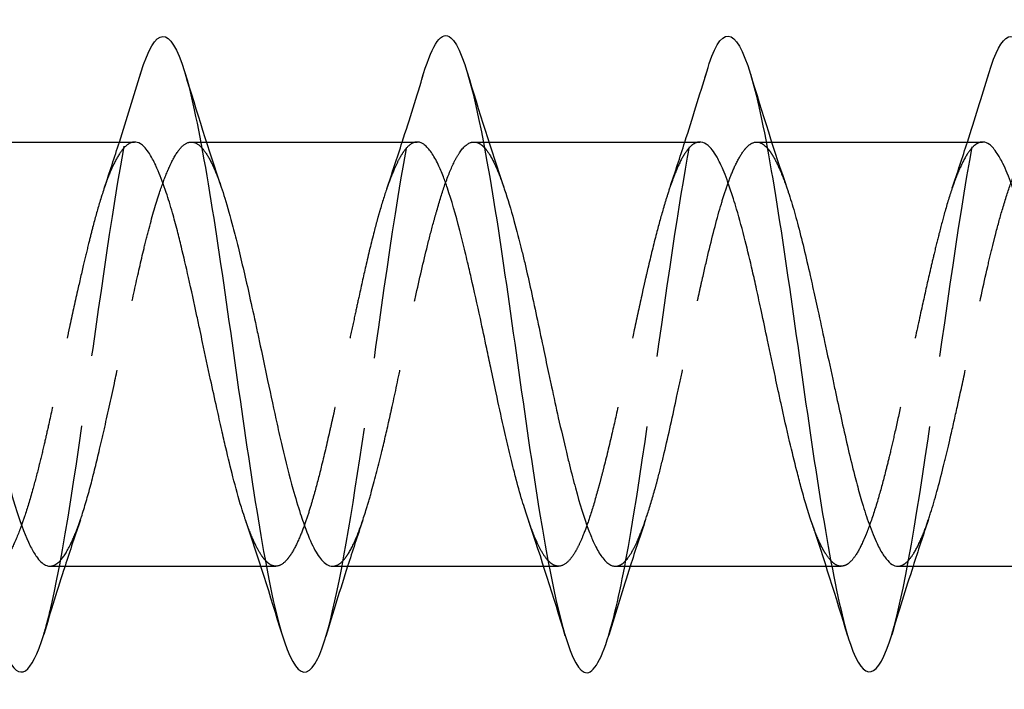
# Model space of a CAD drawing. Header units: millimetres. Extents: x -168 to 186, y -85 to 278.
# Tile 32 of 44: x 154.39 to 161.36, y 257.43 to 262.17. Entities that reach past the tile are written whole.
import ezdxf

# ---------------------------------------------------------------- set-up
doc = ezdxf.new("R2010")
doc.units = ezdxf.units.MM
doc.header["$LTSCALE"] = 10
doc.linetypes.add('ALLCAD_Strich', pattern=[0.2, 0.15, -0.05])
doc.layers.add('BESCH_KONT_sich_schn_grun_2d', color=10, linetype='Continuous')

msp = doc.modelspace()

# ---------------------------------------------------------------- linework, layer by layer
at = {"layer": 'BESCH_KONT_sich_schn_grun_2d', "linetype": 'Continuous'}
for p, q in [((153.7106, 261.301), (155.2038, 261.301)), ((155.6717, 261.301), (155.6717, 261.301)), ((155.7118, 261.301), (157.2025, 261.301)), ((157.6714, 261.301), (157.6715, 261.301)), ((157.7103, 261.301), (159.2035, 261.301)), ((159.6723, 261.301), (159.6724, 261.301)), ((159.7111, 261.301), (161.2035, 261.301)), ((154.605, 258.301), (156.0968, 258.301)), ((156.1359, 258.301), (156.136, 258.301)), ((156.6046, 258.301), (158.098, 258.301)), ((158.1366, 258.301), (158.1366, 258.301)), ((158.6058, 258.301), (160.0966, 258.301)), ((160.1367, 258.301), (160.1367, 258.301)), ((160.6046, 258.301), (162.0973, 258.301))]:
    msp.add_line(p, q, dxfattribs=at)
at = {"layer": 'BESCH_KONT_sich_schn_grun_2d', "linetype": 'ALLCAD_Strich'}
for p, q in [((155.6044, 261.301), (155.6717, 261.301)), ((155.6717, 261.301), (155.7118, 261.301)), ((157.6053, 261.301), (157.6714, 261.301)), ((157.6715, 261.301), (157.7103, 261.301)), ((159.6053, 261.301), (159.6723, 261.301)), ((159.6724, 261.301), (159.7111, 261.301)), ((156.0968, 258.301), (156.1359, 258.301)), ((156.136, 258.301), (156.2032, 258.301)), ((158.098, 258.301), (158.1366, 258.301)), ((158.1366, 258.301), (158.2027, 258.301)), ((160.0966, 258.301), (160.1367, 258.301)), ((160.1367, 258.301), (160.2038, 258.301))]:
    msp.add_line(p, q, dxfattribs=at)
at = {"layer": 'BESCH_KONT_sich_schn_grun_2d', "linetype": 'Continuous'}
for points, knots in [([(159.2516, 261.7984), (159.2764, 261.8806), (159.3013, 261.9446), (159.3261, 261.9871), (159.4308, 262.166), (159.5354, 261.9604), (159.6401, 261.4629), (159.7449, 260.9653), (159.8495, 260.1756), (159.9542, 259.4479), (160.0589, 258.7202), (160.1636, 258.0547), (160.2683, 257.7497), (160.3658, 257.4657), (160.4632, 257.4944), (160.5607, 257.8155)], [29.366032, 29.366032, 29.366032, 29.366032, 29.599941, 29.599941, 29.599941, 30.586606, 30.586606, 30.586606, 31.57327, 31.57327, 31.57327, 32.559935, 32.559935, 32.559935, 33.478564, 33.478564, 33.478564, 33.478564]), ([(153.2515, 261.7962), (153.2873, 261.9145), (153.3231, 261.996), (153.3588, 262.0317), (153.4635, 262.1362), (153.5682, 261.8485), (153.6729, 261.2977), (153.7776, 260.747), (153.8823, 259.933), (153.987, 259.2211), (154.0917, 258.5091), (154.1963, 257.8992), (154.301, 257.6647), (154.3877, 257.4705), (154.4744, 257.5339), (154.5611, 257.8189)], [10.516159, 10.516159, 10.516159, 10.516159, 10.853312, 10.853312, 10.853312, 11.839976, 11.839976, 11.839976, 12.826641, 12.826641, 12.826641, 13.813306, 13.813306, 13.813306, 14.630449, 14.630449, 14.630449, 14.630449]), ([(155.2484, 261.79), (155.3514, 262.1297), (155.4543, 262.134), (155.5573, 261.7986), (155.662, 261.4576), (155.7667, 260.7654), (155.8714, 260.0325), (155.9761, 259.2997), (156.0807, 258.5261), (156.1854, 258.0588), (156.2901, 257.5915), (156.3948, 257.4305), (156.4995, 257.6479), (156.5186, 257.6877), (156.5378, 257.74), (156.5569, 257.8035)], [16.78948, 16.78948, 16.78948, 16.78948, 17.759965, 17.759965, 17.759965, 18.746629, 18.746629, 18.746629, 19.733294, 19.733294, 19.733294, 20.719959, 20.719959, 20.719959, 20.90033, 20.90033, 20.90033, 20.90033]), ([(157.2488, 261.7854), (157.3131, 261.997), (157.3774, 262.092), (157.4417, 262.0388), (157.5464, 261.9521), (157.6511, 261.4719), (157.7558, 260.8138), (157.8605, 260.1556), (157.9651, 259.3194), (158.0698, 258.6802), (158.1745, 258.041), (158.2792, 257.599), (158.3839, 257.5521), (158.4422, 257.526), (158.5005, 257.6225), (158.5587, 257.8145)], [23.074001, 23.074001, 23.074001, 23.074001, 23.679953, 23.679953, 23.679953, 24.666617, 24.666617, 24.666617, 25.653282, 25.653282, 25.653282, 26.639947, 26.639947, 26.639947, 27.189226, 27.189226, 27.189226, 27.189226]), ([(161.2472, 261.7845), (161.3397, 262.0887), (161.4321, 262.1353), (161.5245, 261.8951), (161.6293, 261.6231), (161.7339, 260.9828), (161.8386, 260.2616), (161.9433, 259.5404), (162.048, 258.7383), (162.1527, 258.2149), (162.2574, 257.6915), (162.362, 257.4471), (162.4667, 257.591), (162.4967, 257.6322), (162.5267, 257.7052), (162.5566, 257.8044)], [35.635372, 35.635372, 35.635372, 35.635372, 36.506594, 36.506594, 36.506594, 37.493258, 37.493258, 37.493258, 38.479923, 38.479923, 38.479923, 39.466588, 39.466588, 39.466588, 39.74888, 39.74888, 39.74888, 39.74888]), ([(155.988, 258.6292), (155.9856, 258.6359), (155.9833, 258.6428), (155.9737, 258.6717), (155.9664, 258.6945), (155.9391, 258.7839), (155.9193, 258.8558), (155.8827, 258.9982), (155.8661, 259.0667), (155.8397, 259.1792), (155.8301, 259.2211), (155.8089, 259.3148), (155.7973, 259.3668), (155.7711, 259.4855), (155.7565, 259.5525), (155.7229, 259.7076), (155.704, 259.7958), (155.679, 259.9119), (155.673, 259.9401), (155.6597, 260.0022), (155.6524, 260.0361), (155.6251, 260.1631), (155.6052, 260.2546), (155.5687, 260.4173), (155.552, 260.4892), (155.5256, 260.5974), (155.516, 260.6358), (155.4948, 260.7174), (155.4832, 260.7601), (155.457, 260.8516), (155.4425, 260.8993), (155.4089, 261.0005), (155.3899, 261.0516), (155.365, 261.1103), (155.3589, 261.1238), (155.3456, 261.1523), (155.3383, 261.1668), (155.311, 261.2175), (155.2912, 261.2465), (155.2546, 261.2836), (155.2379, 261.2943), (155.2154, 261.3002), (155.2096, 261.301), (155.2038, 261.301)], [4.2468705, 4.2468705, 4.2468705, 4.2468705, 4.2501879, 4.2501879, 4.2607169, 4.2607169, 4.2898205, 4.2898205, 4.3142763, 4.3142763, 4.328302, 4.328302, 4.3450759, 4.3450759, 4.3660042, 4.3660042, 4.3930671, 4.3930671, 4.4017374, 4.4017374, 4.4122655, 4.4122655, 4.4413681, 4.4413681, 4.4658265, 4.4658265, 4.4798522, 4.4798522, 4.4966259, 4.4966259, 4.5175536, 4.5175536, 4.5446181, 4.5446181, 4.5532883, 4.5532883, 4.5638167, 4.5638167, 4.5929197, 4.5929197, 4.6173774, 4.6173774, 4.6258419, 4.6258419, 4.6258419, 4.6258419]), ([(157.9903, 258.6259), (157.9776, 258.6632), (157.9648, 258.7032), (157.9361, 258.798), (157.9203, 258.8539), (157.8999, 258.9305), (157.8953, 258.9482), (157.8836, 258.9931), (157.8767, 259.0207), (157.8635, 259.074), (157.8573, 259.0997), (157.8386, 259.1784), (157.8262, 259.2327), (157.7964, 259.3659), (157.7791, 259.4458), (157.7492, 259.586), (157.7367, 259.6455), (157.7146, 259.7502), (157.705, 259.7953), (157.6804, 259.9115), (157.6653, 259.9823), (157.6285, 260.1515), (157.6069, 260.2487), (157.5768, 260.3793), (157.5683, 260.4156), (157.5541, 260.4754), (157.5484, 260.4994), (157.5299, 260.5757), (157.5172, 260.6265), (157.4753, 260.7882), (157.4465, 260.8892), (157.4078, 261.0038), (157.3982, 261.0303), (157.3765, 261.0865), (157.3644, 261.1151), (157.3363, 261.1745), (157.3202, 261.203), (157.2873, 261.2507), (157.2705, 261.2692), (157.2479, 261.2861), (157.242, 261.2897), (157.2285, 261.2964), (157.2209, 261.2989), (157.2097, 261.3007), (157.2061, 261.301), (157.2025, 261.301)], [3.2812085, 3.2812085, 3.2812085, 3.2812085, 3.2996197, 3.2996197, 3.3221782, 3.3221782, 3.3288121, 3.3288121, 3.3387917, 3.3387917, 3.347746, 3.347746, 3.3658699, 3.3658699, 3.3912608, 3.3912608, 3.4096268, 3.4096268, 3.4234718, 3.4234718, 3.4452971, 3.4452971, 3.4761914, 3.4761914, 3.4883267, 3.4883267, 3.4965996, 3.4965996, 3.5150419, 3.5150419, 3.557667, 3.557667, 3.5715765, 3.5715765, 3.5891213, 3.5891213, 3.6120975, 3.6120975, 3.6361305, 3.6361305, 3.6445072, 3.6445072, 3.6555661, 3.6555661, 3.6607716, 3.6607716, 3.6607716, 3.6607716]), ([(159.9916, 258.6195), (159.9787, 258.6574), (159.9659, 258.6983), (159.9415, 258.7805), (159.93, 258.8213), (159.9089, 258.8996), (159.8992, 258.9366), (159.8726, 259.0412), (159.8556, 259.1111), (159.8182, 259.2702), (159.7978, 259.3601), (159.7701, 259.4856), (159.7627, 259.5192), (159.7494, 259.5809), (159.7434, 259.6089), (159.7187, 259.7245), (159.7002, 259.8127), (159.6674, 259.9686), (159.6532, 260.0362), (159.6274, 260.1564), (159.616, 260.2093), (159.5948, 260.3048), (159.5852, 260.3476), (159.5586, 260.463), (159.5416, 260.5337), (159.5042, 260.6813), (159.4837, 260.7565), (159.456, 260.8507), (159.4487, 260.875), (159.4353, 260.9176), (159.4293, 260.9362), (159.4046, 261.0106), (159.3861, 261.0609), (159.3534, 261.1382), (159.3391, 261.1678), (159.3134, 261.2135), (159.3019, 261.2311), (159.2808, 261.258), (159.2711, 261.2683), (159.2445, 261.2909), (159.2275, 261.2989), (159.2081, 261.3009), (159.2058, 261.301), (159.2035, 261.301)], [2.315319, 2.315319, 2.315319, 2.315319, 2.3341901, 2.3341901, 2.3509498, 2.3509498, 2.3649716, 2.3649716, 2.3894411, 2.3894411, 2.4185547, 2.4185547, 2.4290813, 2.4290813, 2.4377475, 2.4377475, 2.4647805, 2.4647805, 2.4856821, 2.4856821, 2.5024427, 2.5024427, 2.5164653, 2.5164653, 2.540936, 2.540936, 2.5700513, 2.5700513, 2.5805785, 2.5805785, 2.5892451, 2.5892451, 2.61628, 2.61628, 2.6371826, 2.6371826, 2.6539442, 2.6539442, 2.6679676, 2.6679676, 2.6924403, 2.6924403, 2.6957492, 2.6957492, 2.6957492, 2.6957492]), ([(161.9874, 258.6319), (161.9836, 258.643), (161.9797, 258.6544), (161.9685, 258.6885), (161.9612, 258.7118), (161.9478, 258.7558), (161.9418, 258.7763), (161.9171, 258.8627), (161.8986, 258.9332), (161.8659, 259.0659), (161.8516, 259.1261), (161.8259, 259.2381), (161.8144, 259.2892), (161.7933, 259.3847), (161.7836, 259.4288), (161.757, 259.5511), (161.74, 259.6302), (161.7026, 259.8044), (161.6822, 259.8993), (161.6545, 260.0273), (161.6471, 260.0612), (161.6338, 260.1225), (161.6278, 260.15), (161.6031, 260.2626), (161.5846, 260.3458), (161.5518, 260.4878), (161.5376, 260.5477), (161.5118, 260.6513), (161.5004, 260.6958), (161.4792, 260.7741), (161.4696, 260.8085), (161.443, 260.8988), (161.426, 260.9517), (161.3885, 261.0566), (161.3681, 261.1063), (161.3404, 261.1631), (161.3331, 261.1771), (161.3197, 261.2007), (161.3137, 261.2106), (161.289, 261.2484), (161.2705, 261.2696), (161.2377, 261.2936), (161.2235, 261.2995), (161.2073, 261.3009), (161.2054, 261.301), (161.2035, 261.301)], [1.3528402, 1.3528402, 1.3528402, 1.3528402, 1.3583102, 1.3583102, 1.3688346, 1.3688346, 1.3774975, 1.3774975, 1.4045224, 1.4045224, 1.4254146, 1.4254146, 1.4421682, 1.4421682, 1.4561853, 1.4561853, 1.4806481, 1.4806481, 1.5097518, 1.5097518, 1.5202746, 1.5202746, 1.5289376, 1.5289376, 1.5559643, 1.5559643, 1.5768577, 1.5768577, 1.5936122, 1.5936122, 1.60763, 1.60763, 1.6320934, 1.6320934, 1.6611984, 1.6611984, 1.6717218, 1.6717218, 1.6803857, 1.6803857, 1.707409, 1.707409, 1.7283058, 1.7283058, 1.7311078, 1.7311078, 1.7311078, 1.7311078]), ([(153.8206, 260.9702), (153.8356, 260.9264), (153.8507, 260.8788), (153.8729, 260.803), (153.8802, 260.7775), (153.9102, 260.668), (153.9327, 260.5778), (153.9751, 260.3975), (153.9949, 260.3092), (154.0268, 260.1638), (154.0387, 260.1087), (154.0781, 259.9255), (154.1057, 259.7959), (154.1489, 259.5959), (154.1643, 259.5252), (154.1869, 259.4225), (154.1941, 259.3897), (154.2211, 259.2685), (154.2406, 259.1824), (154.281, 259.0119), (154.3019, 258.9285), (154.3348, 258.8074), (154.3467, 258.7655), (154.3896, 258.6242), (154.4208, 258.5382), (154.4663, 258.4405), (154.4804, 258.414), (154.5018, 258.3799), (154.5091, 258.3693), (154.5384, 258.331), (154.5601, 258.3127), (154.5896, 258.3023), (154.5973, 258.301), (154.605, 258.301)], [1.6603575, 1.6603575, 1.6603575, 1.6603575, 1.6818292, 1.6818292, 1.6922624, 1.6922624, 1.7252293, 1.7252293, 1.7542947, 1.7542947, 1.7716429, 1.7716429, 1.8112969, 1.8112969, 1.8332653, 1.8332653, 1.8436923, 1.8436923, 1.8722085, 1.8722085, 1.9028288, 1.9028288, 1.9202219, 1.9202219, 1.9650059, 1.9650059, 1.9851603, 1.9851603, 1.9956315, 1.9956315, 2.0274904, 2.0274904, 2.0387603, 2.0387603, 2.0387603, 2.0387603]), ([(155.8172, 260.9813), (155.8256, 260.9566), (155.834, 260.9306), (155.8616, 260.8413), (155.8807, 260.7733), (155.9118, 260.6549), (155.9238, 260.6077), (155.9626, 260.4498), (155.9896, 260.3332), (156.0325, 260.1414), (156.0483, 260.0695), (156.0712, 259.9632), (156.0785, 259.9294), (156.1057, 259.8015), (156.1255, 259.7072), (156.1674, 259.5085), (156.1895, 259.4051), (156.2237, 259.2518), (156.2356, 259.1996), (156.273, 259.0409), (156.2985, 258.9397), (156.3415, 258.7853), (156.3589, 258.7275), (156.3833, 258.652), (156.3906, 258.6305), (156.4202, 258.5457), (156.4424, 258.4906), (156.4853, 258.4028), (156.5061, 258.3693), (156.5389, 258.3317), (156.5508, 258.3212), (156.5767, 258.3053), (156.5906, 258.301), (156.6046, 258.301)], [2.623255, 2.623255, 2.623255, 2.623255, 2.6355698, 2.6355698, 2.663606, 2.663606, 2.6809706, 2.6809706, 2.7197359, 2.7197359, 2.742229, 2.742229, 2.752651, 2.752651, 2.7815585, 2.7815585, 2.8140563, 2.8140563, 2.8313875, 2.8313875, 2.8681291, 2.8681291, 2.8928176, 2.8928176, 2.9032155, 2.9032155, 2.9356261, 2.9356261, 2.9661022, 2.9661022, 2.9834445, 2.9834445, 3.0035294, 3.0035294, 3.0035294, 3.0035294]), ([(157.8172, 260.9782), (157.8188, 260.9734), (157.8204, 260.9686), (157.8439, 260.8988), (157.8658, 260.826), (157.9068, 260.6779), (157.9257, 260.6048), (157.9519, 260.4979), (157.9592, 260.4675), (157.9807, 260.3761), (157.9948, 260.3137), (158.0391, 260.1125), (158.069, 259.9697), (158.1111, 259.7697), (158.1229, 259.7135), (158.1411, 259.6285), (158.1473, 259.5993), (158.1696, 259.496), (158.1857, 259.4227), (158.2208, 259.2668), (158.2398, 259.1852), (158.266, 259.0768), (158.2733, 259.0471), (158.2948, 258.9609), (158.3089, 258.9062), (158.3533, 258.7427), (158.3831, 258.6448), (158.4252, 258.5319), (158.437, 258.5028), (158.4551, 258.4626), (158.4614, 258.4496), (158.4836, 258.4061), (158.4997, 258.38), (158.5348, 258.3349), (158.5539, 258.318), (158.5801, 258.3054), (158.5874, 258.3031), (158.5984, 258.3013), (158.6021, 258.301), (158.6058, 258.301)], [3.5886821, 3.5886821, 3.5886821, 3.5886821, 3.5910456, 3.5910456, 3.622556, 3.622556, 3.6496033, 3.6496033, 3.6600657, 3.6600657, 3.6805862, 3.6805862, 3.7247439, 3.7247439, 3.7419665, 3.7419665, 3.7509787, 3.7509787, 3.7740576, 3.7740576, 3.8011497, 3.8011497, 3.811611, 3.811611, 3.8321659, 3.8321659, 3.8762675, 3.8762675, 3.893489, 3.893489, 3.9024985, 3.9024985, 3.925562, 3.925562, 3.9526932, 3.9526932, 3.9631536, 3.9631536, 3.9685015, 3.9685015, 3.9685015, 3.9685015]), ([(159.8208, 260.9708), (159.8236, 260.9626), (159.8264, 260.9543), (159.8365, 260.9238), (159.8438, 260.9009), (159.8654, 260.8303), (159.8796, 260.7801), (159.9239, 260.6145), (159.9536, 260.4899), (159.9955, 260.3049), (160.0073, 260.2516), (160.0255, 260.1692), (160.0317, 260.1407), (160.0539, 260.0387), (160.0699, 259.9643), (160.1051, 259.8009), (160.1243, 259.7119), (160.1506, 259.5899), (160.1579, 259.5562), (160.1795, 259.4565), (160.1937, 259.3911), (160.238, 259.1914), (160.2677, 259.0629), (160.3096, 258.8993), (160.3214, 258.8551), (160.3395, 258.7908), (160.3458, 258.7693), (160.368, 258.695), (160.384, 258.6457), (160.4192, 258.5474), (160.4384, 258.5006), (160.4647, 258.4454), (160.472, 258.4311), (160.4936, 258.3918), (160.5078, 258.3699), (160.5497, 258.3183), (160.577, 258.301), (160.6046, 258.301)], [4.5548186, 4.5548186, 4.5548186, 4.5548186, 4.5588422, 4.5588422, 4.5692995, 4.5692995, 4.5899767, 4.5899767, 4.633879, 4.633879, 4.6510966, 4.6510966, 4.6600969, 4.6600969, 4.683106, 4.683106, 4.7103739, 4.7103739, 4.7208306, 4.7208306, 4.7415249, 4.7415249, 4.7853993, 4.7853993, 4.8026163, 4.8026163, 4.8116153, 4.8116153, 4.8346168, 4.8346168, 4.8619036, 4.8619036, 4.8723598, 4.8723598, 4.8930698, 4.8930698, 4.9334083, 4.9334083, 4.9334083, 4.9334083])]:
    msp.add_open_spline(points, degree=3, knots=knots, dxfattribs=at)
at = {"layer": 'BESCH_KONT_sich_schn_grun_2d', "linetype": 'ALLCAD_Strich'}
for points, knots in [([(154.5611, 257.8189), (154.5791, 257.8781), (154.5971, 257.9468), (154.6151, 258.0246), (154.7198, 258.478), (154.8245, 259.2436), (154.9292, 259.9781), (155.0339, 260.7126), (155.1385, 261.4159), (155.2432, 261.7727), (155.2449, 261.7785), (155.2467, 261.7843), (155.2484, 261.79)], [14.630449, 14.630449, 14.630449, 14.630449, 14.79997, 14.79997, 14.79997, 15.786635, 15.786635, 15.786635, 16.7733, 16.7733, 16.7733, 16.78948, 16.78948, 16.78948, 16.78948]), ([(156.5569, 257.8035), (156.6425, 258.0869), (156.728, 258.5906), (156.8136, 259.1684), (156.9183, 259.8756), (157.0229, 260.6939), (157.1276, 261.2564), (157.168, 261.4735), (157.2084, 261.6524), (157.2488, 261.7854)], [20.90033, 20.90033, 20.90033, 20.90033, 21.706623, 21.706623, 21.706623, 22.693288, 22.693288, 22.693288, 23.074001, 23.074001, 23.074001, 23.074001]), ([(158.5587, 257.8145), (158.6051, 257.9674), (158.6515, 258.1809), (158.698, 258.4413), (158.8027, 259.0288), (158.9073, 259.8554), (159.012, 260.5503), (159.0919, 261.0804), (159.1718, 261.5338), (159.2516, 261.7984)], [27.189226, 27.189226, 27.189226, 27.189226, 27.626611, 27.626611, 27.626611, 28.613276, 28.613276, 28.613276, 29.366032, 29.366032, 29.366032, 29.366032]), ([(160.5607, 257.8155), (160.5679, 257.8393), (160.5751, 257.8646), (160.5823, 257.8916), (160.6871, 258.2828), (160.7917, 259.0098), (160.8964, 259.7463), (161.0011, 260.4829), (161.1058, 261.229), (161.2105, 261.6501), (161.2227, 261.6994), (161.235, 261.7442), (161.2472, 261.7845)], [33.478564, 33.478564, 33.478564, 33.478564, 33.5466, 33.5466, 33.5466, 34.533264, 34.533264, 34.533264, 35.519929, 35.519929, 35.519929, 35.635372, 35.635372, 35.635372, 35.635372]), ([(155.2038, 261.301), (155.1999, 261.301), (155.1961, 261.3007), (155.1807, 261.298), (155.1691, 261.2931), (155.143, 261.2753), (155.1284, 261.2608), (155.0948, 261.2174), (155.0758, 261.1855), (155.0509, 261.1341), (155.0449, 261.1209), (155.0315, 261.0902), (155.0243, 261.0723), (154.9969, 261.0013), (154.9771, 260.9417), (154.9405, 260.8199), (154.9239, 260.7599), (154.8975, 260.6592), (154.8879, 260.6214), (154.8667, 260.5357), (154.8551, 260.4876), (154.8289, 260.3764), (154.8143, 260.3129), (154.7808, 260.1637), (154.7618, 260.0775), (154.7368, 259.9621), (154.7308, 259.934), (154.7175, 259.8716), (154.7102, 259.8374), (154.6829, 259.7083), (154.663, 259.6137), (154.6265, 259.4422), (154.6098, 259.3653), (154.5834, 259.2474), (154.5738, 259.2051), (154.5526, 259.1143), (154.541, 259.0662), (154.5148, 258.9614), (154.5003, 258.9057), (154.4667, 258.7847), (154.4477, 258.7214), (154.4228, 258.6456), (154.4167, 258.6278), (154.4034, 258.5897), (154.3961, 258.5698), (154.3688, 258.4985), (154.349, 258.4537), (154.3124, 258.3864), (154.2957, 258.3615), (154.2694, 258.3321), (154.2597, 258.3234), (154.2385, 258.3089), (154.2269, 258.304), (154.2008, 258.2995), (154.1862, 258.3017), (154.1575, 258.315), (154.1435, 258.3258), (154.1294, 258.3407)], [4.6258419, 4.6258419, 4.6258419, 4.6258419, 4.6314032, 4.6314032, 4.6481771, 4.6481771, 4.6691051, 4.6691051, 4.6961691, 4.6961691, 4.7048393, 4.7048393, 4.7153676, 4.7153676, 4.7444705, 4.7444705, 4.7689286, 4.7689286, 4.7829544, 4.7829544, 4.7997282, 4.7997282, 4.820656, 4.820656, 4.8477207, 4.8477207, 4.8563909, 4.8563909, 4.8669192, 4.8669192, 4.8960222, 4.8960222, 4.9204806, 4.9204806, 4.9345064, 4.9345064, 4.9512802, 4.9512802, 4.9722079, 4.9722079, 4.9992729, 4.9992729, 5.0079431, 5.0079431, 5.0184718, 5.0184718, 5.0475752, 5.0475752, 5.0720326, 5.0720326, 5.0860585, 5.0860585, 5.1028329, 5.1028329, 5.123762, 5.123762, 5.1438235, 5.1438235, 5.1438235, 5.1438235]), ([(154.605, 258.301), (154.6175, 258.301), (154.6301, 258.3046), (154.6547, 258.3186), (154.6666, 258.3285), (154.7022, 258.3673), (154.726, 258.4051), (154.7686, 258.4923), (154.7872, 258.537), (154.813, 258.6078), (154.8203, 258.6287), (154.8498, 258.7178), (154.8718, 258.7934), (154.9147, 258.9546), (154.9355, 259.0391), (154.9684, 259.1787), (154.9803, 259.2306), (155.0164, 259.3904), (155.0407, 259.5012), (155.0836, 259.6993), (155.1021, 259.7855), (155.1278, 259.9052), (155.135, 259.939), (155.1638, 260.0732), (155.185, 260.1723), (155.2276, 260.3655), (155.2489, 260.459), (155.2823, 260.5966), (155.2942, 260.644), (155.3306, 260.7821), (155.3551, 260.8666), (155.398, 260.9963), (155.4163, 261.0458), (155.4417, 261.1065), (155.4489, 261.1229), (155.4779, 261.1847), (155.4994, 261.2217), (155.5421, 261.2751), (155.5633, 261.2917), (155.5964, 261.3016), (155.6084, 261.3019), (155.6399, 261.2945), (155.6596, 261.2814), (155.6794, 261.26)], [2.0387603, 2.0387603, 2.0387603, 2.0387603, 2.0571761, 2.0571761, 2.0745207, 2.0745207, 2.1087566, 2.1087566, 2.1353158, 2.1353158, 2.145711, 2.145711, 2.177926, 2.177926, 2.2085137, 2.2085137, 2.225853, 2.225853, 2.2607461, 2.2607461, 2.2871543, 2.2871543, 2.2975494, 2.2975494, 2.3286026, 2.3286026, 2.3599157, 2.3599157, 2.3772527, 2.3772527, 2.4125376, 2.4125376, 2.4385389, 2.4385389, 2.448933, 2.448933, 2.4804162, 2.4804162, 2.5114581, 2.5114581, 2.5287965, 2.5287965, 2.5571224, 2.5571224, 2.5571224, 2.5571224]), ([(155.6794, 261.2599), (155.6842, 261.2548), (155.6889, 261.2491), (155.7121, 261.2195), (155.7305, 261.1889), (155.7561, 261.1369), (155.7634, 261.1211), (155.7862, 261.0679), (155.8017, 261.0268), (155.8172, 260.9813)], [2.55713615, 2.55713615, 2.55713615, 2.55713615, 2.56394725, 2.56394725, 2.59023589, 2.59023589, 2.60063306, 2.60063306, 2.62325495, 2.62325495, 2.62325495, 2.62325495]), ([(157.2025, 261.301), (157.1857, 261.301), (157.169, 261.2946), (157.1365, 261.27), (157.1207, 261.2523), (157.0952, 261.2153), (157.0856, 261.1995), (157.0643, 261.16), (157.0525, 261.1355), (157.0257, 261.074), (157.0107, 261.0353), (156.9777, 260.942), (156.9597, 260.8857), (156.9356, 260.8038), (156.9295, 260.7825), (156.9163, 260.7346), (156.9091, 260.7078), (156.8819, 260.6039), (156.8622, 260.5224), (156.8255, 260.3638), (156.8086, 260.2881), (156.782, 260.1664), (156.7724, 260.1219), (156.7512, 260.0234), (156.7396, 259.9693), (156.7135, 259.8473), (156.699, 259.7793), (156.6654, 259.623), (156.6462, 259.5351), (156.6212, 259.4214), (156.6151, 259.3942), (156.6018, 259.3343), (156.5945, 259.3018), (156.5671, 259.1809), (156.5473, 259.0956), (156.5107, 258.947), (156.4941, 258.8828), (156.4678, 258.7879), (156.4582, 258.7546), (156.437, 258.6849), (156.4254, 258.649), (156.3992, 258.5738), (156.3846, 258.5357), (156.351, 258.4577), (156.3321, 258.4205), (156.3072, 258.381), (156.3011, 258.3721), (156.2878, 258.3542), (156.2805, 258.3455), (156.2532, 258.317), (156.2334, 258.3049), (156.1968, 258.2992), (156.1801, 258.3029), (156.1538, 258.3187), (156.1441, 258.3266), (156.1324, 258.3386), (156.1302, 258.3409), (156.1281, 258.3433)], [3.6607716, 3.6607716, 3.6607716, 3.6607716, 3.6852692, 3.6852692, 3.7084587, 3.7084587, 3.7224406, 3.7224406, 3.739453, 3.739453, 3.760996, 3.760996, 3.7866927, 3.7866927, 3.7954146, 3.7954146, 3.8058248, 3.8058248, 3.834794, 3.834794, 3.8595708, 3.8595708, 3.8736032, 3.8736032, 3.8903432, 3.8903432, 3.9111854, 3.9111854, 3.9384485, 3.9384485, 3.9471097, 3.9471097, 3.9576593, 3.9576593, 3.986786, 3.986786, 4.0111869, 4.0111869, 4.0252112, 4.0252112, 4.0419913, 4.0419913, 4.0629355, 4.0629355, 4.0899613, 4.0899613, 4.0986331, 4.0986331, 4.1091574, 4.1091574, 4.1382555, 4.1382555, 4.1627239, 4.1627239, 4.1767498, 4.1767498, 4.1798433, 4.1798433, 4.1798433, 4.1798433]), ([(156.6046, 258.301), (156.6148, 258.301), (156.6251, 258.3033), (156.6541, 258.3162), (156.6728, 258.332), (156.6986, 258.3641), (156.7058, 258.3742), (156.7341, 258.4182), (156.7549, 258.4602), (156.7974, 258.5636), (156.819, 258.6254), (156.8526, 258.7334), (156.8645, 258.7739), (156.901, 258.9037), (156.9257, 258.9994), (156.9686, 259.1758), (156.9866, 259.2533), (157.0119, 259.3652), (157.0191, 259.3977), (157.0484, 259.531), (157.0701, 259.6339), (157.1129, 259.838), (157.1339, 259.9386), (157.1669, 260.0937), (157.1789, 260.1489), (157.219, 260.3313), (157.2474, 260.454), (157.2909, 260.6278), (157.3058, 260.6849), (157.328, 260.7657), (157.3353, 260.7915), (157.3618, 260.8835), (157.3809, 260.9448), (157.422, 261.0626), (157.4439, 261.1167), (157.4778, 261.1848), (157.4897, 261.2057), (157.5295, 261.2652), (157.5574, 261.2902), (157.6004, 261.3024), (157.6151, 261.3019), (157.6372, 261.294), (157.6445, 261.2903), (157.6609, 261.2792), (157.6699, 261.2712), (157.6789, 261.2615)], [3.0035294, 3.0035294, 3.0035294, 3.0035294, 3.0182689, 3.0182689, 3.0448994, 3.0448994, 3.0553004, 3.0553004, 3.085744, 3.085744, 3.1174602, 3.1174602, 3.1347984, 3.1347984, 3.1702603, 3.1702603, 3.196045, 3.196045, 3.2064406, 3.2064406, 3.2382553, 3.2382553, 3.2690975, 3.2690975, 3.286439, 3.286439, 3.3272112, 3.3272112, 3.3485439, 3.3485439, 3.3589859, 3.3589859, 3.3869299, 3.3869299, 3.4190876, 3.4190876, 3.4364318, 3.4364318, 3.4766317, 3.4766317, 3.4977295, 3.4977295, 3.5082316, 3.5082316, 3.521334, 3.521334, 3.521334, 3.521334]), ([(157.679, 261.2614), (157.6833, 261.2567), (157.6877, 261.2516), (157.7235, 261.2059), (157.7546, 261.1444), (157.7964, 261.0371), (157.8068, 261.0086), (157.8172, 260.9782)], [3.52135079, 3.52135079, 3.52135079, 3.52135079, 3.52769813, 3.52769813, 3.57362279, 3.57362279, 3.58868205, 3.58868205, 3.58868205, 3.58868205]), ([(159.2035, 261.301), (159.1855, 261.301), (159.1674, 261.2939), (159.1419, 261.2742), (159.1346, 261.2673), (159.1212, 261.2526), (159.1152, 261.2453), (159.0905, 261.2117), (159.0721, 261.1789), (159.0393, 261.1082), (159.025, 261.0733), (158.9993, 261.0035), (158.9878, 260.97), (158.9667, 260.9043), (158.957, 260.8728), (158.9304, 260.7823), (158.9135, 260.7205), (158.876, 260.5771), (158.8556, 260.4942), (158.8279, 260.3761), (158.8205, 260.3443), (158.8072, 260.2855), (158.8012, 260.2587), (158.7765, 260.1473), (158.758, 260.0608), (158.7252, 259.9056), (158.711, 259.8374), (158.6852, 259.7147), (158.6738, 259.6602), (158.6526, 259.5608), (158.643, 259.5158), (158.6164, 259.3934), (158.5994, 259.3171), (158.5619, 259.1551), (158.5415, 259.0706), (158.5138, 258.962), (158.5064, 258.9339), (158.4931, 258.8837), (158.4871, 258.8615), (158.4624, 258.7724), (158.444, 258.71), (158.4112, 258.6094), (158.397, 258.5691), (158.3712, 258.5035), (158.3597, 258.4769), (158.3386, 258.4329), (158.3289, 258.4147), (158.3029, 258.3711), (158.2864, 258.3494), (158.2491, 258.3134), (158.2282, 258.3026), (158.2, 258.3007), (158.1926, 258.3013), (158.1792, 258.3048), (158.1732, 258.3071), (158.1544, 258.3169), (158.1417, 258.3271), (158.1291, 258.3409)], [2.6957492, 2.6957492, 2.6957492, 2.6957492, 2.7215569, 2.7215569, 2.7320845, 2.7320845, 2.7407517, 2.7407517, 2.7677856, 2.7677856, 2.7886904, 2.7886904, 2.8054533, 2.8054533, 2.8194774, 2.8194774, 2.8439478, 2.8439478, 2.8730675, 2.8730675, 2.8835971, 2.8835971, 2.8922642, 2.8922642, 2.9193131, 2.9193131, 2.9402133, 2.9402133, 2.9569748, 2.9569748, 2.9710001, 2.9710001, 2.9954921, 2.9954921, 3.0246049, 3.0246049, 3.0351275, 3.0351275, 3.0437983, 3.0437983, 3.0707758, 3.0707758, 3.0917086, 3.0917086, 3.1084834, 3.1084834, 3.122507, 3.122507, 3.1462098, 3.1462098, 3.1760059, 3.1760059, 3.186593, 3.186593, 3.1952379, 3.1952379, 3.2137387, 3.2137387, 3.2137387, 3.2137387]), ([(158.6058, 258.301), (158.6163, 258.301), (158.6267, 258.3035), (158.6674, 258.3226), (158.6972, 258.3573), (158.7392, 258.4325), (158.7511, 258.4565), (158.7692, 258.4973), (158.7754, 258.5121), (158.7977, 258.5673), (158.8137, 258.6117), (158.8489, 258.718), (158.868, 258.7813), (158.8942, 258.876), (158.9015, 258.9031), (158.923, 258.9855), (158.9372, 259.0428), (158.9815, 259.2292), (159.0113, 259.3651), (159.0533, 259.5607), (159.0651, 259.6163), (159.0833, 259.7015), (159.0895, 259.7308), (159.1117, 259.8351), (159.1278, 259.9102), (159.163, 260.0726), (159.182, 260.1593), (159.2083, 260.2765), (159.2156, 260.3087), (159.2372, 260.4032), (159.2513, 260.4643), (159.2956, 260.6489), (159.3254, 260.7639), (159.3674, 260.9045), (159.3792, 260.9418), (159.3973, 260.9949), (159.4036, 261.0124), (159.4258, 261.0723), (159.4418, 261.1107), (159.477, 261.1836), (159.4961, 261.2159), (159.5224, 261.2504), (159.5297, 261.2588), (159.5513, 261.2805), (159.5655, 261.2905), (159.6097, 261.3077), (159.6395, 261.2988), (159.6731, 261.2664), (159.6767, 261.2627), (159.6802, 261.2587)], [3.9685015, 3.9685015, 3.9685015, 3.9685015, 3.983739, 3.983739, 4.0277909, 4.0277909, 4.0450114, 4.0450114, 4.0540186, 4.0540186, 4.0770684, 4.0770684, 4.1042341, 4.1042341, 4.1146935, 4.1146935, 4.1353059, 4.1353059, 4.1793138, 4.1793138, 4.1965335, 4.1965335, 4.2055387, 4.2055387, 4.2285764, 4.2285764, 4.2557724, 4.2557724, 4.2662311, 4.2662311, 4.2868676, 4.2868676, 4.3308362, 4.3308362, 4.3480551, 4.3480551, 4.3570585, 4.3570585, 4.3800856, 4.3800856, 4.4073084, 4.4073084, 4.4177664, 4.4177664, 4.4384243, 4.4384243, 4.482358, 4.482358, 4.4875101, 4.4875101, 4.4875101, 4.4875101]), ([(159.6803, 261.2587), (159.6885, 261.2494), (159.6968, 261.2387), (159.7114, 261.2173), (159.7176, 261.2074), (159.7398, 261.1691), (159.7559, 261.1365), (159.7883, 261.061), (159.8045, 261.0182), (159.8208, 260.9708)], [4.48753008, 4.48753008, 4.48753008, 4.48753008, 4.49957619, 4.49957619, 4.50857795, 4.50857795, 4.53159551, 4.53159551, 4.55481862, 4.55481862, 4.55481862, 4.55481862]), ([(161.2035, 261.301), (161.1939, 261.301), (161.1844, 261.2989), (161.1652, 261.2906), (161.1555, 261.2844), (161.1289, 261.2617), (161.1119, 261.241), (161.0745, 261.1825), (161.0541, 261.1424), (161.0263, 261.077), (161.019, 261.0586), (161.0056, 261.0234), (160.9996, 261.0068), (160.9749, 260.9358), (160.9564, 260.876), (160.9237, 260.7605), (160.9094, 260.7071), (160.8837, 260.6059), (160.8722, 260.5592), (160.8511, 260.4709), (160.8414, 260.4297), (160.8148, 260.3142), (160.7978, 260.2385), (160.7604, 260.0691), (160.74, 259.9751), (160.7123, 259.8463), (160.7049, 259.812), (160.6916, 259.7495), (160.6856, 259.7213), (160.6609, 259.6053), (160.6424, 259.5181), (160.6096, 259.3667), (160.5954, 259.3018), (160.5696, 259.188), (160.5582, 259.1385), (160.537, 259.0502), (160.5274, 259.011), (160.5008, 258.9064), (160.4838, 258.8436), (160.4464, 258.7152), (160.4259, 258.6517), (160.3982, 258.5749), (160.3909, 258.5555), (160.3775, 258.5218), (160.3715, 258.5073), (160.3468, 258.4503), (160.3283, 258.414), (160.2955, 258.3624), (160.2813, 258.3444), (160.2556, 258.32), (160.2441, 258.3121), (160.223, 258.303), (160.2133, 258.301), (160.1867, 258.3011), (160.1697, 258.3075), (160.1448, 258.326), (160.137, 258.3331), (160.1291, 258.3415)], [1.7311078, 1.7311078, 1.7311078, 1.7311078, 1.7450623, 1.7450623, 1.7590811, 1.7590811, 1.7835443, 1.7835443, 1.8126517, 1.8126517, 1.8231762, 1.8231762, 1.8318405, 1.8318405, 1.858868, 1.858868, 1.8797647, 1.8797647, 1.8965215, 1.8965215, 1.910541, 1.910541, 1.9350066, 1.9350066, 1.9641153, 1.9641153, 1.9746401, 1.9746401, 1.9833048, 1.9833048, 2.0103336, 2.0103336, 2.0312315, 2.0312315, 2.0479894, 2.0479894, 2.0620096, 2.0620096, 2.0864764, 2.0864764, 2.1155867, 2.1155867, 2.1261121, 2.1261121, 2.1347773, 2.1347773, 2.1618071, 2.1618071, 2.1827064, 2.1827064, 2.1994653, 2.1994653, 2.2134864, 2.2134864, 2.2379543, 2.2379543, 2.2491562, 2.2491562, 2.2491562, 2.2491562]), ([(160.6046, 258.301), (160.607, 258.301), (160.6094, 258.3011), (160.6236, 258.3027), (160.6355, 258.3071), (160.6536, 258.3186), (160.6598, 258.3234), (160.682, 258.3435), (160.6981, 258.3634), (160.7333, 258.4185), (160.7524, 258.4559), (160.7788, 258.5171), (160.7861, 258.5351), (160.8077, 258.5915), (160.8219, 258.6328), (160.8662, 258.7722), (160.8958, 258.8817), (160.9377, 259.0502), (160.9496, 259.0993), (160.9677, 259.1763), (160.9739, 259.2031), (160.9961, 259.2994), (161.0121, 259.3707), (161.0474, 259.5298), (161.0665, 259.618), (161.0929, 259.7408), (161.1002, 259.7748), (161.1218, 259.8764), (161.136, 259.9439), (161.1803, 260.1522), (161.2099, 260.2901), (161.2518, 260.4713), (161.2636, 260.521), (161.2818, 260.5944), (161.288, 260.6191), (161.3102, 260.7053), (161.3262, 260.764), (161.3614, 260.8844), (161.3806, 260.9443), (161.407, 261.0185), (161.4143, 261.038), (161.4359, 261.0937), (161.4502, 261.1268), (161.4944, 261.2171), (161.524, 261.2596), (161.5659, 261.291), (161.5777, 261.2968), (161.5958, 261.3007), (161.6021, 261.3012), (161.6243, 261.3), (161.6403, 261.2935), (161.6639, 261.2758), (161.6714, 261.2689), (161.6789, 261.2609)], [4.9334083, 4.9334083, 4.9334083, 4.9334083, 4.9369186, 4.9369186, 4.9541351, 4.9541351, 4.9631329, 4.9631329, 4.9861276, 4.9861276, 5.0134314, 5.0134314, 5.0238871, 5.0238871, 5.0446107, 5.0446107, 5.088437, 5.088437, 5.1056529, 5.1056529, 5.1146497, 5.1146497, 5.1376381, 5.1376381, 5.1649573, 5.1649573, 5.1754126, 5.1754126, 5.1961483, 5.1961483, 5.2399548, 5.2399548, 5.2571703, 5.2571703, 5.2661661, 5.2661661, 5.2891491, 5.2891491, 5.3164816, 5.3164816, 5.3269366, 5.3269366, 5.3476852, 5.3476852, 5.3914706, 5.3914706, 5.4086858, 5.4086858, 5.4176808, 5.4176808, 5.4406591, 5.4406591, 5.4514028, 5.4514028, 5.4514028, 5.4514028]), ([(156.1281, 258.3433), (156.1186, 258.3538), (156.1092, 258.3662), (156.0852, 258.4024), (156.0706, 258.4286), (156.037, 258.4984), (156.018, 258.5447), (155.9954, 258.6077), (155.9917, 258.6183), (155.988, 258.6292)], [4.17985704, 4.17985704, 4.17985704, 4.17985704, 4.19352229, 4.19352229, 4.21444699, 4.21444699, 4.24151807, 4.24151807, 4.24687046, 4.24687046, 4.24687046, 4.24687046]), ([(158.129, 258.341), (158.1228, 258.3477), (158.1167, 258.3553), (158.0964, 258.383), (158.0823, 258.4066), (158.0567, 258.4568), (158.0453, 258.4819), (158.0242, 258.5328), (158.0146, 258.5579), (158, 258.598), (157.9952, 258.6118), (157.9903, 258.6259)], [3.21375635, 3.21375635, 3.21375635, 3.21375635, 3.22279226, 3.22279226, 3.2434818, 3.2434818, 3.26016117, 3.26016117, 3.27420556, 3.27420556, 3.28120851, 3.28120851, 3.28120851, 3.28120851]), ([(160.1291, 258.3416), (160.1166, 258.355), (160.104, 258.3717), (160.0841, 258.4034), (160.0768, 258.4163), (160.0634, 258.4417), (160.0574, 258.4538), (160.0327, 258.507), (160.0142, 258.554), (159.9944, 258.6114), (159.993, 258.6155), (159.9916, 258.6195)], [2.249181, 2.249181, 2.249181, 2.249181, 2.26706633, 2.26706633, 2.27759244, 2.27759244, 2.28625809, 2.28625809, 2.31328975, 2.31328975, 2.31531896, 2.31531896, 2.31531896, 2.31531896])]:
    msp.add_open_spline(points, degree=3, knots=knots, dxfattribs=at)
at = {"layer": 'BESCH_KONT_sich_schn_grun_2d', "linetype": 'Continuous'}
for points in [[(155.0964, 261.301), (155.1484, 261.4629), (155.1987, 261.6263), (155.2484, 261.79)], [(155.5594, 261.7916), (155.642, 261.519), (155.7268, 261.2469), (155.8172, 260.9813)], [(157.0977, 261.301), (157.1494, 261.4613), (157.1995, 261.6233), (157.2488, 261.7854)], [(157.5569, 261.7953), (157.64, 261.5204), (157.7257, 261.2458), (157.8172, 260.9782)], [(159.0974, 261.301), (159.1502, 261.4657), (159.2014, 261.632), (159.2516, 261.7984)], [(159.5608, 261.7826), (159.644, 261.5089), (159.7299, 261.2358), (159.8208, 260.9708)], [(161.0965, 261.301), (161.1479, 261.4609), (161.198, 261.6225), (161.2472, 261.7845)], [(155.6794, 261.26), (155.6794, 261.2599), (155.6794, 261.2599), (155.6794, 261.2599)], [(157.6789, 261.2615), (157.6789, 261.2615), (157.679, 261.2615), (157.679, 261.2614)], [(159.6802, 261.2587), (159.6802, 261.2587), (159.6803, 261.2587), (159.6803, 261.2587)], [(156.2471, 257.8193), (156.1641, 258.0924), (156.0785, 258.3649), (155.988, 258.6292)], [(158.2509, 257.8089), (158.1677, 258.0839), (158.0819, 258.3585), (157.9903, 258.6259)], [(160.2498, 257.807), (160.1672, 258.0804), (160.0822, 258.3532), (159.9916, 258.6195)], [(156.1281, 258.3433), (156.1281, 258.3433), (156.1281, 258.3433), (156.1281, 258.3433)], [(158.1291, 258.3409), (158.1291, 258.3409), (158.129, 258.3409), (158.129, 258.341)], [(160.1291, 258.3415), (160.1291, 258.3415), (160.1291, 258.3416), (160.1291, 258.3416)], [(154.7115, 258.301), (154.6602, 258.1416), (154.6102, 257.9804), (154.5611, 257.8189)], [(156.7111, 258.301), (156.6583, 258.1362), (156.6072, 257.9699), (156.5569, 257.8035)], [(158.7103, 258.301), (158.6585, 258.14), (158.6081, 257.9773), (158.5587, 257.8145)], [(160.7118, 258.301), (160.6602, 258.1403), (160.6101, 257.9781), (160.5607, 257.8155)]]:
    msp.add_open_spline(points, degree=3, dxfattribs=at)
at = {"layer": 'BESCH_KONT_sich_schn_grun_2d', "linetype": 'ALLCAD_Strich'}
for points in [[(154.9907, 260.9807), (155.0268, 261.0866), (155.0619, 261.1934), (155.0964, 261.301)], [(156.9879, 260.9705), (157.0253, 261.0795), (157.0619, 261.1899), (157.0977, 261.301)], [(158.9921, 260.9819), (159.028, 261.0873), (159.0631, 261.1938), (159.0974, 261.301)], [(160.9892, 260.9767), (161.0258, 261.0838), (161.0615, 261.192), (161.0965, 261.301)], [(154.8199, 258.628), (154.783, 258.5202), (154.747, 258.411), (154.7115, 258.301)], [(156.816, 258.6193), (156.7802, 258.5141), (156.7453, 258.4079), (156.7111, 258.301)], [(158.8197, 258.6303), (158.7824, 258.5216), (158.746, 258.4117), (158.7103, 258.301)], [(160.8183, 258.6233), (160.782, 258.5168), (160.7466, 258.4093), (160.7118, 258.301)]]:
    msp.add_open_spline(points, degree=3, dxfattribs=at)

doc.saveas('drawing.dxf')
